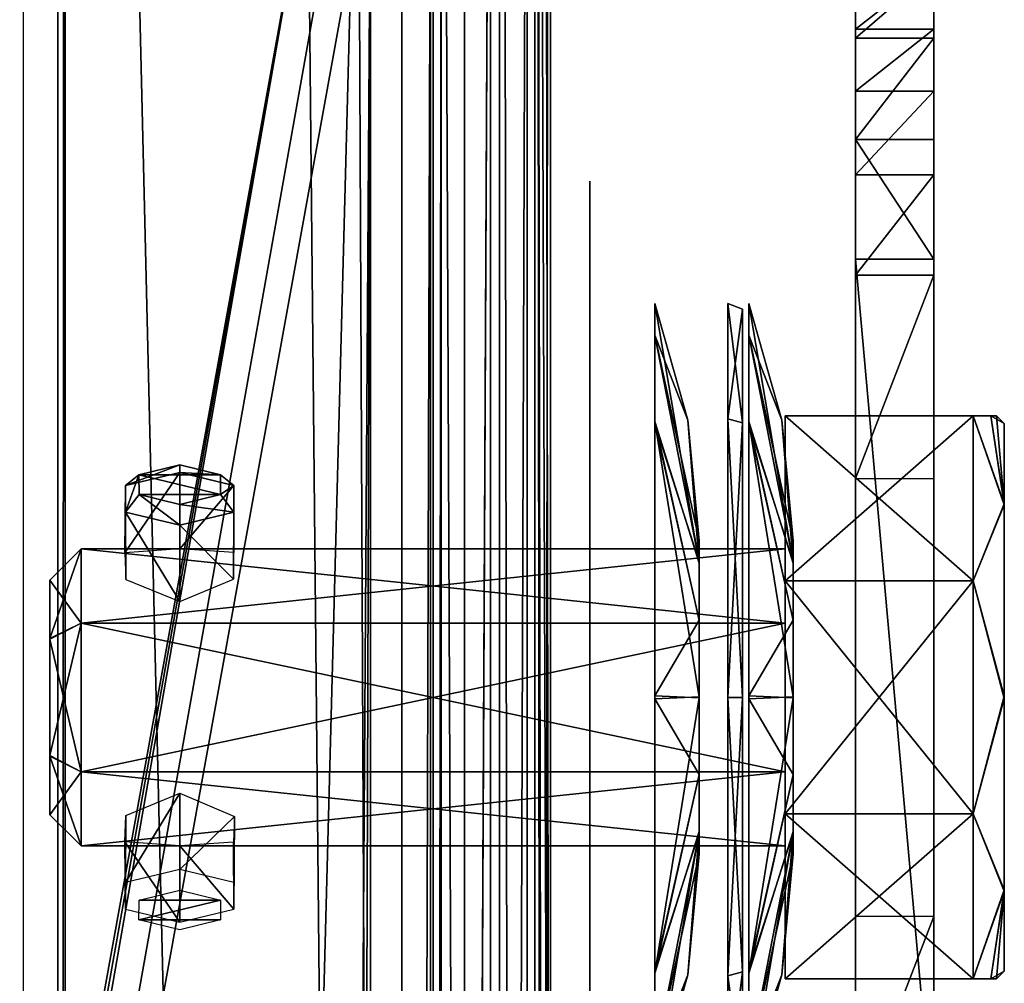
# Model space of a CAD drawing. Header units: millimetres. Extents: x -52 to 137, y -753 to 253.
# Tile 80 of 100: x 17 to 49, y 116 to 147. Entities that reach past the tile are written whole.
import ezdxf

# ---------------------------------------------------------------- set-up
doc = ezdxf.new("R2010")
doc.units = ezdxf.units.MM
doc.header["$LTSCALE"] = 65.185185
for name, color, linetype in [('1081', 7, 'CONTINUOUS'), ('1082', 7, 'CONTINUOUS'), ('1083', 7, 'CONTINUOUS'), ('1084', 7, 'CONTINUOUS'), ('1085', 7, 'CONTINUOUS'), ('1086', 7, 'CONTINUOUS'), ('1087', 7, 'CONTINUOUS'), ('1089', 7, 'CONTINUOUS'), ('1101', 7, 'CONTINUOUS'), ('1102', 7, 'CONTINUOUS'), ('1103', 7, 'CONTINUOUS'), ('1104', 7, 'CONTINUOUS'), ('1105', 7, 'CONTINUOUS'), ('1107', 7, 'CONTINUOUS'), ('1111', 7, 'CONTINUOUS'), ('1112', 7, 'CONTINUOUS'), ('1113', 7, 'CONTINUOUS'), ('1114', 7, 'CONTINUOUS'), ('1115', 7, 'CONTINUOUS'), ('1116', 7, 'CONTINUOUS'), ('1254', 7, 'CONTINUOUS'), ('1257', 7, 'CONTINUOUS'), ('1402', 7, 'CONTINUOUS'), ('1403', 7, 'CONTINUOUS'), ('1404', 7, 'CONTINUOUS'), ('1405', 7, 'CONTINUOUS'), ('1406', 7, 'CONTINUOUS'), ('1407', 7, 'CONTINUOUS'), ('1408', 7, 'CONTINUOUS'), ('1409', 7, 'CONTINUOUS'), ('1411', 7, 'CONTINUOUS'), ('1412', 7, 'CONTINUOUS'), ('1415', 7, 'CONTINUOUS'), ('1416', 7, 'CONTINUOUS'), ('1417', 7, 'CONTINUOUS'), ('1418', 7, 'CONTINUOUS'), ('1419', 7, 'CONTINUOUS'), ('1420', 7, 'CONTINUOUS'), ('1421', 7, 'CONTINUOUS'), ('1422', 7, 'CONTINUOUS'), ('1423', 7, 'CONTINUOUS'), ('1424', 7, 'CONTINUOUS'), ('1425', 7, 'CONTINUOUS'), ('1426', 7, 'CONTINUOUS'), ('1427', 7, 'CONTINUOUS'), ('328', 7, 'CONTINUOUS'), ('336', 7, 'CONTINUOUS'), ('337', 7, 'CONTINUOUS'), ('344', 7, 'CONTINUOUS'), ('348', 7, 'CONTINUOUS'), ('486', 7, 'CONTINUOUS'), ('498', 7, 'CONTINUOUS'), ('499', 7, 'CONTINUOUS'), ('500', 7, 'CONTINUOUS'), ('501', 7, 'CONTINUOUS'), ('502', 7, 'CONTINUOUS'), ('503', 7, 'CONTINUOUS'), ('504', 7, 'CONTINUOUS'), ('505', 7, 'CONTINUOUS'), ('506', 7, 'CONTINUOUS'), ('507', 7, 'CONTINUOUS'), ('508', 7, 'CONTINUOUS')]:
    doc.layers.add(name, color=color, linetype=linetype)

msp = doc.modelspace()

# ---------------------------------------------------------------- linework, layer by layer
at = {"layer": '1081', "color": 7, "linetype": 'Continuous'}
for points in [[(17.399, 247.5, 41.044), (17.399, -247.5, 41.044), (30.5, 247.5, 41.044), (17.399, 247.5, 41.044)], [(30.5, 247.5, 41.044), (17.399, -247.5, 41.044), (30.5, -247.5, 41.044), (30.5, 247.5, 41.044)]]:
    msp.add_3dface(points, dxfattribs=at)
at = {"layer": '1082', "color": 7, "linetype": 'Continuous'}
for points in [[(30.5, 247.5, 41.044), (30.5, -247.5, 41.044), (32.621, -247.5, 40.166), (30.5, 247.5, 41.044)], [(32.621, 247.5, 40.166), (30.5, 247.5, 41.044), (32.621, -247.5, 40.166), (32.621, 247.5, 40.166)], [(33.5, 247.5, 38.044), (32.621, 247.5, 40.166), (33.5, -247.5, 38.044), (33.5, 247.5, 38.044)], [(33.5, -247.5, 38.044), (32.621, 247.5, 40.166), (32.621, -247.5, 40.166), (33.5, -247.5, 38.044)]]:
    msp.add_3dface(points, dxfattribs=at)
at = {"layer": '1083', "color": 7, "linetype": 'Continuous'}
for points in [[(33.5, 247.5, 38.044), (33.5, -247.5, 38.044), (33.5, 247.5, 36.544), (33.5, 247.5, 38.044)], [(33.5, 247.5, 36.544), (33.5, -247.5, 38.044), (33.5, -247.5, 36.544), (33.5, 247.5, 36.544)]]:
    msp.add_3dface(points, dxfattribs=at)
at = {"layer": '1084', "color": 7, "linetype": 'Continuous'}
for points in [[(33.5, -247.5, 30.544), (33.5, 247.5, 30.544), (33.5, -247.5, 33.544), (33.5, -247.5, 30.544)], [(33.5, -247.5, 33.544), (33.5, 247.5, 30.544), (33.5, 247.5, 33.544), (33.5, -247.5, 33.544)]]:
    msp.add_3dface(points, dxfattribs=at)
at = {"layer": '1085', "color": 7, "linetype": 'Continuous'}
for points in [[(33.5, -247.5, 24.544), (33.5, 247.5, 24.544), (33.5, -247.5, 27.544), (33.5, -247.5, 24.544)], [(33.5, -247.5, 27.544), (33.5, 247.5, 24.544), (33.5, 247.5, 27.544), (33.5, -247.5, 27.544)]]:
    msp.add_3dface(points, dxfattribs=at)
at = {"layer": '1086', "color": 7, "linetype": 'Continuous'}
for points in [[(33.5, -247.5, 18.544), (33.5, 247.5, 18.544), (33.5, -247.5, 21.544), (33.5, -247.5, 18.544)], [(33.5, -247.5, 21.544), (33.5, 247.5, 18.544), (33.5, 247.5, 21.544), (33.5, -247.5, 21.544)]]:
    msp.add_3dface(points, dxfattribs=at)
at = {"layer": '1087', "color": 7, "linetype": 'Continuous'}
for points in [[(33.5, 247.5, 9.544), (33.5, -247.5, 9.544), (33.5, 247.5, 5.784), (33.5, 247.5, 9.544)], [(33.5, 247.5, 5.784), (33.5, -247.5, 9.544), (33.5, -247.5, 5.784), (33.5, 247.5, 5.784)]]:
    msp.add_3dface(points, dxfattribs=at)
at = {"layer": '1089', "color": 7, "linetype": 'Continuous'}
for points in [[(33.5, 214.59, 15.544), (33.5, 75.41, 15.544), (33.5, 214.262, 14.743), (33.5, 214.59, 15.544)], [(33.5, 214.43, 12.544), (33.5, 214.221, 13.2), (33.5, 75.85, 13.884), (33.5, 214.43, 12.544)], [(33.5, 75.57, 12.544), (33.5, 214.43, 12.544), (33.5, 75.779, 13.2), (33.5, 75.57, 12.544)], [(33.5, 75.779, 13.2), (33.5, 214.43, 12.544), (33.5, 75.85, 13.884), (33.5, 75.779, 13.2)], [(33.5, 75.41, 15.544), (33.5, 214.15, 13.884), (33.5, 214.262, 14.743), (33.5, 75.41, 15.544)], [(33.5, 214.221, 13.2), (33.5, 214.15, 13.884), (33.5, 75.85, 13.884), (33.5, 214.221, 13.2)], [(33.5, 75.85, 13.884), (33.5, 214.15, 13.884), (33.5, 75.738, 14.743), (33.5, 75.85, 13.884)], [(33.5, 75.738, 14.743), (33.5, 214.15, 13.884), (33.5, 75.41, 15.544), (33.5, 75.738, 14.743)]]:
    msp.add_3dface(points, dxfattribs=at)
at = {"layer": '1101', "color": 7, "linetype": 'Continuous'}
for points in [[(33.75, -247.5, 36.544), (34.25, -247.5, 36.044), (34.25, 247.5, 36.044), (33.75, -247.5, 36.544)], [(33.75, 247.5, 36.544), (33.75, -247.5, 36.544), (34.25, 247.5, 36.044), (33.75, 247.5, 36.544)]]:
    msp.add_3dface(points, dxfattribs=at)
at = {"layer": '1102', "color": 7, "linetype": 'Continuous'}
for points in [[(34.25, 247.5, 36.044), (34.25, -247.5, 36.044), (34.25, 247.5, 34.044), (34.25, 247.5, 36.044)], [(34.25, 247.5, 34.044), (34.25, -247.5, 36.044), (34.25, -247.5, 34.044), (34.25, 247.5, 34.044)]]:
    msp.add_3dface(points, dxfattribs=at)
at = {"layer": '1103', "color": 7, "linetype": 'Continuous'}
for points in [[(34.25, -247.5, 28.044), (34.25, 247.5, 28.044), (34.25, -247.5, 30.044), (34.25, -247.5, 28.044)], [(34.25, -247.5, 30.044), (34.25, 247.5, 28.044), (34.25, 247.5, 30.044), (34.25, -247.5, 30.044)]]:
    msp.add_3dface(points, dxfattribs=at)
at = {"layer": '1104', "color": 7, "linetype": 'Continuous'}
for points in [[(34.25, -247.5, 22.044), (34.25, 247.5, 22.044), (34.25, -247.5, 24.044), (34.25, -247.5, 22.044)], [(34.25, -247.5, 24.044), (34.25, 247.5, 22.044), (34.25, 247.5, 24.044), (34.25, -247.5, 24.044)]]:
    msp.add_3dface(points, dxfattribs=at)
at = {"layer": '1105', "color": 7, "linetype": 'Continuous'}
for points in [[(34.25, -247.5, 18.044), (34.25, 217.5, 17.234), (34.25, 247.5, 18.044), (34.25, -247.5, 18.044)], [(34.25, -247.5, 18.044), (34.25, 72.5, 17.234), (34.25, 217.5, 17.234), (34.25, -247.5, 18.044)], [(34.25, 216.088, 16.922), (34.25, 217.5, 17.234), (34.25, 72.5, 17.234), (34.25, 216.088, 16.922)], [(34.25, 214.939, 16.044), (34.25, 216.088, 16.922), (34.25, 72.5, 17.234), (34.25, 214.939, 16.044)], [(34.25, 75.061, 16.044), (34.25, 214.939, 16.044), (34.25, 73.912, 16.922), (34.25, 75.061, 16.044)], [(34.25, 73.912, 16.922), (34.25, 214.939, 16.044), (34.25, 72.5, 17.234), (34.25, 73.912, 16.922)]]:
    msp.add_3dface(points, dxfattribs=at)
at = {"layer": '1107', "color": 7, "linetype": 'Continuous'}
for points in [[(34.25, 214.939, 16.044), (34.25, 75.061, 16.044), (34.008, 214.754, 15.803), (34.25, 214.939, 16.044)], [(34.008, 214.754, 15.803), (34.25, 75.061, 16.044), (33.75, 214.59, 15.544), (34.008, 214.754, 15.803)], [(33.75, 214.59, 15.544), (34.25, 75.061, 16.044), (34.007, 75.247, 15.802), (33.75, 214.59, 15.544)], [(33.75, 75.41, 15.544), (33.75, 214.59, 15.544), (34.007, 75.247, 15.802), (33.75, 75.41, 15.544)]]:
    msp.add_3dface(points, dxfattribs=at)
at = {"layer": '1111', "color": 7, "linetype": 'Continuous'}
for points in [[(34.25, 247.5, 10.044), (34.25, 217.5, 10.534), (34.25, 75.299, 12.044), (34.25, 247.5, 10.044)], [(34.25, -247.5, 10.044), (34.25, 247.5, 10.044), (34.25, -217.5, 10.534), (34.25, -247.5, 10.044)], [(34.25, -217.5, 10.534), (34.25, 247.5, 10.044), (34.25, -72.5, 10.534), (34.25, -217.5, 10.534)], [(34.25, -72.5, 10.534), (34.25, 247.5, 10.044), (34.25, 72.5, 10.534), (34.25, -72.5, 10.534)], [(34.25, 72.5, 10.534), (34.25, 247.5, 10.044), (34.25, 74.09, 10.937), (34.25, 72.5, 10.534)], [(34.25, 74.09, 10.937), (34.25, 247.5, 10.044), (34.25, 75.299, 12.044), (34.25, 74.09, 10.937)], [(34.25, 217.5, 10.534), (34.25, 215.91, 10.937), (34.25, 75.299, 12.044), (34.25, 217.5, 10.534)], [(34.25, 215.91, 10.937), (34.25, 214.701, 12.044), (34.25, 75.299, 12.044), (34.25, 215.91, 10.937)]]:
    msp.add_3dface(points, dxfattribs=at)
at = {"layer": '1112', "color": 7, "linetype": 'Continuous'}
for points in [[(34.25, 247.5, 10.044), (34.25, -247.5, 10.044), (33.75, 247.5, 9.544), (34.25, 247.5, 10.044)], [(33.75, 247.5, 9.544), (34.25, -247.5, 10.044), (33.75, -247.5, 9.544), (33.75, 247.5, 9.544)]]:
    msp.add_3dface(points, dxfattribs=at)
at = {"layer": '1113', "color": 7, "linetype": 'Continuous'}
for points in [[(31.5, -247.5, 36.544), (31.5, 247.5, 36.544), (31.5, -247.5, 5.784), (31.5, -247.5, 36.544)], [(31.5, -247.5, 5.784), (31.5, 247.5, 36.544), (31.5, 247.5, 5.784), (31.5, -247.5, 5.784)]]:
    msp.add_3dface(points, dxfattribs=at)
at = {"layer": '1114', "color": 7, "linetype": 'Continuous'}
for points in [[(30.5, 247.5, 37.544), (30.5, -247.5, 37.544), (18.734, 247.5, 37.544), (30.5, 247.5, 37.544)], [(18.734, 247.5, 37.544), (30.5, -247.5, 37.544), (18.734, -247.5, 37.544), (18.734, 247.5, 37.544)]]:
    msp.add_3dface(points, dxfattribs=at)
at = {"layer": '1115', "color": 7, "linetype": 'Continuous'}
for points in [[(18.508, -247.5, 37.491), (18.508, 247.5, 37.491), (18.734, 247.5, 37.544), (18.508, -247.5, 37.491)], [(18.734, -247.5, 37.544), (18.508, -247.5, 37.491), (18.734, 247.5, 37.544), (18.734, -247.5, 37.544)]]:
    msp.add_3dface(points, dxfattribs=at)
at = {"layer": '1116', "color": 7, "linetype": 'Continuous'}
for points in [[(18.508, 247.5, 37.491), (18.508, -247.5, 37.491), (14.305, 247.5, 35.363), (18.508, 247.5, 37.491)], [(14.305, 247.5, 35.363), (18.508, -247.5, 37.491), (14.305, -247.5, 35.363), (14.305, 247.5, 35.363)]]:
    msp.add_3dface(points, dxfattribs=at)
at = {"layer": '1254', "color": 7, "linetype": 'Continuous'}
for points in [[(31.5, -198.375, -65.81), (31.5, -200.874, -65.138), (31.5, 247, 5.284), (31.5, -198.375, -65.81)], [(31.5, 247, 5.284), (31.5, -200.874, -65.138), (31.5, -238.161, -65.138), (31.5, 247, 5.284)], [(31.5, -196.544, -67.638), (31.5, -198.375, -65.81), (31.5, 247, 5.284), (31.5, -196.544, -67.638)], [(31.5, -173.611, -107.36), (31.5, -196.544, -67.638), (31.5, 247, 5.284), (31.5, -173.611, -107.36)], [(31.5, 196.544, -67.638), (31.5, -173.611, -107.36), (31.5, 247, 5.284), (31.5, 196.544, -67.638)], [(31.5, -247, 5.284), (31.5, 247, 5.284), (31.5, -247, -30.454), (31.5, -247, 5.284)], [(31.5, -247, -30.454), (31.5, 247, 5.284), (31.5, -246.809, -31.411), (31.5, -247, -30.454)], [(31.5, -246.809, -31.411), (31.5, 247, 5.284), (31.5, -246.268, -32.222), (31.5, -246.809, -31.411)], [(31.5, -246.268, -32.222), (31.5, 247, 5.284), (31.5, -242.126, -36.364), (31.5, -246.268, -32.222)], [(31.5, -242.126, -36.364), (31.5, 247, 5.284), (31.5, -241.042, -37.987), (31.5, -242.126, -36.364)], [(31.5, -241.042, -37.987), (31.5, 247, 5.284), (31.5, -240.661, -39.9), (31.5, -241.042, -37.987)], [(31.5, -240.661, -39.9), (31.5, 247, 5.284), (31.5, -240.661, -62.638), (31.5, -240.661, -39.9)], [(31.5, -240.661, -62.638), (31.5, 247, 5.284), (31.5, -239.929, -64.406), (31.5, -240.661, -62.638)], [(31.5, -239.929, -64.406), (31.5, 247, 5.284), (31.5, -238.161, -65.138), (31.5, -239.929, -64.406)], [(31.5, 173.611, -107.36), (31.5, -173.611, -107.36), (31.5, 196.544, -67.638), (31.5, 173.611, -107.36)]]:
    msp.add_3dface(points, dxfattribs=at)
at = {"layer": '1257', "color": 7, "linetype": 'Continuous'}
for points in [[(33.5, 247, 5.284), (33.5, -247, 5.284), (33.5, 247, -30.454), (33.5, 247, 5.284)], [(33.5, 247, -30.454), (33.5, -247, 5.284), (33.5, 246.809, -31.411), (33.5, 247, -30.454)], [(33.5, 246.809, -31.411), (33.5, -247, 5.284), (33.5, 246.268, -32.222), (33.5, 246.809, -31.411)], [(33.5, 246.268, -32.222), (33.5, -247, 5.284), (33.5, 242.126, -36.364), (33.5, 246.268, -32.222)], [(33.5, 242.126, -36.364), (33.5, -247, 5.284), (33.5, 241.042, -37.987), (33.5, 242.126, -36.364)], [(33.5, 241.042, -37.987), (33.5, -247, 5.284), (33.5, 240.661, -39.9), (33.5, 241.042, -37.987)], [(33.5, 240.661, -39.9), (33.5, -247, 5.284), (33.5, 240.661, -62.638), (33.5, 240.661, -39.9)], [(33.5, 240.661, -62.638), (33.5, -247, 5.284), (33.5, 239.929, -64.406), (33.5, 240.661, -62.638)], [(33.5, 239.929, -64.406), (33.5, -247, 5.284), (33.5, 238.161, -65.138), (33.5, 239.929, -64.406)], [(33.5, 238.161, -65.138), (33.5, -247, 5.284), (33.5, 200.874, -65.138), (33.5, 238.161, -65.138)], [(33.5, 200.874, -65.138), (33.5, -247, 5.284), (33.5, 198.375, -65.81), (33.5, 200.874, -65.138)], [(33.5, 198.375, -65.81), (33.5, -247, 5.284), (33.5, 196.544, -67.638), (33.5, 198.375, -65.81)], [(33.5, 196.544, -67.638), (33.5, -247, 5.284), (33.5, 158, -100.75), (33.5, 196.544, -67.638)], [(33.5, 158, -100.75), (33.5, -247, 5.284), (33.5, 155.236, -102.202), (33.5, 158, -100.75)], [(33.5, 157.147, -107.36), (33.5, 154.842, -105.254), (33.5, 3.158, -105.254), (33.5, 157.147, -107.36)], [(33.5, 0.853, -107.36), (33.5, 157.147, -107.36), (33.5, 3.158, -105.254), (33.5, 0.853, -107.36)], [(33.5, 155.236, -102.202), (33.5, -247, 5.284), (33.5, 154.842, -105.254), (33.5, 155.236, -102.202)], [(33.5, 154.842, -105.254), (33.5, -247, 5.284), (33.5, 0, -100.75), (33.5, 154.842, -105.254)], [(33.5, 3.158, -105.254), (33.5, 154.842, -105.254), (33.5, 2.764, -102.202), (33.5, 3.158, -105.254)], [(33.5, 2.764, -102.202), (33.5, 154.842, -105.254), (33.5, 0, -100.75), (33.5, 2.764, -102.202)]]:
    msp.add_3dface(points, dxfattribs=at)
at = {"layer": '1402', "color": 7, "linetype": 'Continuous'}
for points in [[(41.75, 134, -11.748), (41.75, 134, -4.248), (47.75, 134, -11.748), (41.75, 134, -11.748)], [(47.75, 134, -11.748), (41.75, 134, -4.248), (48.32, 134, -9.808), (47.75, 134, -11.748)], [(48.32, 134, -9.808), (41.75, 134, -4.248), (48.5, 134, -7.998), (48.32, 134, -9.808)], [(48.5, 134, -7.998), (41.75, 134, -4.248), (48.315, 134, -6.165), (48.5, 134, -7.998)], [(48.315, 134, -6.165), (41.75, 134, -4.248), (47.75, 134, -4.248), (48.315, 134, -6.165)]]:
    msp.add_3dface(points, dxfattribs=at)
at = {"layer": '1403', "color": 7, "linetype": 'Continuous'}
for points in [[(41.75, 134, -11.748), (47.75, 134, -11.748), (47.75, 128.725, -17.008), (41.75, 134, -11.748)], [(41.75, 128.725, -17.008), (41.75, 134, -11.748), (47.75, 128.725, -17.008), (41.75, 128.725, -17.008)], [(41.75, 121.275, -17.008), (41.75, 128.725, -17.008), (47.75, 121.275, -17.008), (41.75, 121.275, -17.008)], [(47.75, 121.275, -17.008), (41.75, 128.725, -17.008), (47.75, 128.725, -17.008), (47.75, 121.275, -17.008)], [(41.75, 116, -11.748), (41.75, 121.275, -17.008), (47.75, 116, -11.748), (41.75, 116, -11.748)], [(47.75, 116, -11.748), (41.75, 121.275, -17.008), (47.75, 121.275, -17.008), (47.75, 116, -11.748)]]:
    msp.add_3dface(points, dxfattribs=at)
at = {"layer": '1404', "color": 7, "linetype": 'Continuous'}
for points in [[(41.75, 116, -11.748), (47.75, 116, -11.748), (48.315, 116, -9.831), (41.75, 116, -11.748)], [(41.75, 116, -4.248), (41.75, 116, -11.748), (47.75, 116, -4.248), (41.75, 116, -4.248)], [(47.75, 116, -4.248), (41.75, 116, -11.748), (48.32, 116, -6.188), (47.75, 116, -4.248)], [(48.32, 116, -6.188), (41.75, 116, -11.748), (48.5, 116, -7.998), (48.32, 116, -6.188)], [(48.5, 116, -7.998), (41.75, 116, -11.748), (48.315, 116, -9.831), (48.5, 116, -7.998)]]:
    msp.add_3dface(points, dxfattribs=at)
at = {"layer": '1405', "color": 7, "linetype": 'Continuous'}
for points in [[(47.75, 134, -4.248), (41.75, 134, -4.248), (41.75, 128.725, 1.013), (47.75, 134, -4.248)], [(47.75, 128.725, 1.013), (47.75, 134, -4.248), (41.75, 128.725, 1.013), (47.75, 128.725, 1.013)], [(47.75, 121.275, 1.013), (47.75, 128.725, 1.013), (41.75, 121.275, 1.013), (47.75, 121.275, 1.013)], [(41.75, 121.275, 1.013), (47.75, 128.725, 1.013), (41.75, 128.725, 1.013), (41.75, 121.275, 1.013)], [(41.75, 116, -4.248), (47.75, 116, -4.248), (47.75, 121.275, 1.013), (41.75, 116, -4.248)], [(41.75, 116, -4.248), (47.75, 121.275, 1.013), (41.75, 121.275, 1.013), (41.75, 116, -4.248)]]:
    msp.add_3dface(points, dxfattribs=at)
at = {"layer": '1406', "color": 7, "linetype": 'Continuous'}
for points in [[(48.315, 134, -6.165), (47.75, 134, -4.248), (48.75, 131.151, -1.775), (48.315, 134, -6.165)], [(47.75, 134, -4.248), (47.75, 128.725, 1.013), (48.75, 131.151, -1.775), (47.75, 134, -4.248)], [(48.5, 134, -7.998), (48.315, 134, -6.165), (48.75, 133.75, -7.998), (48.5, 134, -7.998)], [(48.75, 133.75, -7.998), (48.315, 134, -6.165), (48.75, 131.151, -1.775), (48.75, 133.75, -7.998)], [(48.75, 131.151, -1.775), (47.75, 128.725, 1.013), (48.75, 124.964, 0.749), (48.75, 131.151, -1.775)], [(47.75, 128.725, 1.013), (47.75, 121.275, 1.013), (48.75, 124.964, 0.749), (47.75, 128.725, 1.013)], [(48.75, 124.964, 0.749), (47.75, 121.275, 1.013), (48.75, 118.811, -1.813), (48.75, 124.964, 0.749)], [(47.75, 121.275, 1.013), (47.75, 116, -4.248), (48.75, 118.811, -1.813), (47.75, 121.275, 1.013)], [(47.75, 116, -4.248), (48.32, 116, -6.188), (48.75, 118.811, -1.813), (47.75, 116, -4.248)], [(48.32, 116, -6.188), (48.5, 116, -7.998), (48.75, 118.811, -1.813), (48.32, 116, -6.188)], [(48.75, 118.811, -1.813), (48.5, 116, -7.998), (48.75, 116.25, -7.998), (48.75, 118.811, -1.813)]]:
    msp.add_3dface(points, dxfattribs=at)
at = {"layer": '1407', "color": 7, "linetype": 'Continuous'}
for points in [[(47.75, 134, -11.748), (48.32, 134, -9.808), (48.75, 131.189, -14.182), (47.75, 134, -11.748)], [(47.75, 128.725, -17.008), (47.75, 134, -11.748), (48.75, 131.189, -14.182), (47.75, 128.725, -17.008)], [(48.32, 134, -9.808), (48.5, 134, -7.998), (48.75, 131.189, -14.182), (48.32, 134, -9.808)], [(48.5, 134, -7.998), (48.75, 133.75, -7.998), (48.75, 131.189, -14.182), (48.5, 134, -7.998)], [(48.75, 125.036, -16.744), (47.75, 128.725, -17.008), (48.75, 131.189, -14.182), (48.75, 125.036, -16.744)], [(47.75, 121.275, -17.008), (47.75, 128.725, -17.008), (48.75, 125.036, -16.744), (47.75, 121.275, -17.008)], [(48.75, 118.849, -14.22), (47.75, 121.275, -17.008), (48.75, 125.036, -16.744), (48.75, 118.849, -14.22)], [(47.75, 116, -11.748), (47.75, 121.275, -17.008), (48.75, 118.849, -14.22), (47.75, 116, -11.748)], [(48.315, 116, -9.831), (47.75, 116, -11.748), (48.75, 118.849, -14.22), (48.315, 116, -9.831)], [(48.75, 116.25, -7.998), (48.315, 116, -9.831), (48.75, 118.849, -14.22), (48.75, 116.25, -7.998)], [(48.5, 116, -7.998), (48.315, 116, -9.831), (48.75, 116.25, -7.998), (48.5, 116, -7.998)]]:
    msp.add_3dface(points, dxfattribs=at)
at = {"layer": '1408', "color": 7, "linetype": 'Continuous'}
for points in [[(48.75, 133.75, -7.998), (48.75, 131.151, -1.775), (48.75, 116.25, -7.998), (48.75, 133.75, -7.998)], [(48.75, 133.75, -7.998), (48.75, 116.25, -7.998), (48.75, 118.849, -14.22), (48.75, 133.75, -7.998)], [(48.75, 133.75, -7.998), (48.75, 118.849, -14.22), (48.75, 131.189, -14.182), (48.75, 133.75, -7.998)], [(48.75, 118.849, -14.22), (48.75, 125.036, -16.744), (48.75, 131.189, -14.182), (48.75, 118.849, -14.22)], [(48.75, 131.151, -1.775), (48.75, 124.964, 0.749), (48.75, 118.811, -1.813), (48.75, 131.151, -1.775)], [(48.75, 131.151, -1.775), (48.75, 118.811, -1.813), (48.75, 116.25, -7.998), (48.75, 131.151, -1.775)]]:
    msp.add_3dface(points, dxfattribs=at)
at = {"layer": '1409', "color": 7, "linetype": 'Continuous'}
for points in [[(46.5, 148.314, -14.36), (46.5, 146.353, -11.22), (46.5, 148.236, -21.829), (46.5, 148.314, -14.36)], [(46.5, 148.236, -21.829), (46.5, 146.353, -11.22), (46.5, 146.069, -25.068), (46.5, 148.236, -21.829)], [(46.5, 146.353, -11.22), (46.5, 144.376, -9.076), (46.5, 146.069, -25.068), (46.5, 146.353, -11.22)], [(46.5, 146.069, -25.068), (46.5, 144.376, -9.076), (46.5, 142.831, -27.234), (46.5, 146.069, -25.068)], [(46.5, 144.376, -9.076), (46.5, 141.705, -7.172), (46.5, 142.831, -27.234), (46.5, 144.376, -9.076)], [(46.5, 142.831, -27.234), (46.5, 141.705, -7.172), (46.5, 139, -27.998), (46.5, 142.831, -27.234)], [(46.5, 141.705, -7.172), (46.5, 138.494, -6.498), (46.5, 139, -27.998), (46.5, 141.705, -7.172)], [(46.5, 129.15, -19.256), (46.5, 120.85, -19.256), (46.5, 139, -27.998), (46.5, 129.15, -19.256)], [(46.5, 139, -27.998), (46.5, 120.85, -19.256), (46.5, 111, -27.998), (46.5, 139, -27.998)], [(46.5, 135.5, -13.807), (46.5, 129.15, -19.256), (46.5, 139, -27.998), (46.5, 135.5, -13.807)], [(46.5, 135.5, -9.498), (46.5, 135.5, -13.807), (46.5, 139, -27.998), (46.5, 135.5, -9.498)], [(46.5, 138.494, -6.498), (46.5, 135.5, -9.498), (46.5, 139, -27.998), (46.5, 138.494, -6.498)], [(46.5, 132, -6.498), (46.5, 135.5, -9.498), (46.5, 138.494, -6.498), (46.5, 132, -6.498)], [(46.5, 132, -9.498), (46.5, 135.5, -9.498), (46.5, 132, -6.498), (46.5, 132, -9.498)], [(46.5, 120.85, -19.256), (46.5, 114.5, -13.807), (46.5, 111, -27.998), (46.5, 120.85, -19.256)], [(46.5, 118, -6.498), (46.5, 111.506, -6.498), (46.5, 118, -9.498), (46.5, 118, -6.498)], [(46.5, 118, -9.498), (46.5, 111.506, -6.498), (46.5, 114.5, -9.498), (46.5, 118, -9.498)]]:
    msp.add_3dface(points, dxfattribs=at)
at = {"layer": '1411', "color": 7, "linetype": 'Continuous'}
for points in [[(46.5, 111.506, -6.498), (46.5, 118, -6.498), (44, 111.506, -6.498), (46.5, 111.506, -6.498)], [(44, 111.506, -6.498), (46.5, 118, -6.498), (44, 118, -6.498), (44, 111.506, -6.498)]]:
    msp.add_3dface(points, dxfattribs=at)
at = {"layer": '1412', "color": 7, "linetype": 'Continuous'}
for points in [[(44, 148.314, -14.36), (44, 148.236, -21.829), (44, 146.353, -11.22), (44, 148.314, -14.36)], [(44, 148.236, -21.829), (44, 146.07, -25.067), (44, 146.353, -11.22), (44, 148.236, -21.829)], [(44, 146.353, -11.22), (44, 146.07, -25.067), (44, 144.376, -9.076), (44, 146.353, -11.22)], [(44, 146.07, -25.067), (44, 142.831, -27.234), (44, 144.376, -9.076), (44, 146.07, -25.067)], [(44, 144.376, -9.076), (44, 142.831, -27.234), (44, 141.705, -7.172), (44, 144.376, -9.076)], [(44, 142.831, -27.234), (44, 139, -27.998), (44, 141.705, -7.172), (44, 142.831, -27.234)], [(44, 141.705, -7.172), (44, 139, -27.998), (44, 138.494, -6.498), (44, 141.705, -7.172)], [(44, 139, -27.998), (44, 111, -27.998), (44, 129.15, -19.256), (44, 139, -27.998)], [(44, 138.494, -6.498), (44, 139, -27.998), (44, 135.5, -13.807), (44, 138.494, -6.498)], [(44, 135.5, -13.807), (44, 139, -27.998), (44, 129.15, -19.256), (44, 135.5, -13.807)], [(44, 132, -6.498), (44, 138.494, -6.498), (44, 132, -9.498), (44, 132, -6.498)], [(44, 132, -9.498), (44, 138.494, -6.498), (44, 135.5, -9.498), (44, 132, -9.498)], [(44, 135.5, -9.498), (44, 138.494, -6.498), (44, 135.5, -13.807), (44, 135.5, -9.498)], [(44, 129.15, -19.256), (44, 111, -27.998), (44, 120.85, -19.256), (44, 129.15, -19.256)], [(44, 120.85, -19.256), (44, 111, -27.998), (44, 114.5, -13.807), (44, 120.85, -19.256)], [(44, 111.506, -6.498), (44, 118, -6.498), (44, 114.5, -9.498), (44, 111.506, -6.498)], [(44, 114.5, -9.498), (44, 118, -6.498), (44, 118, -9.498), (44, 114.5, -9.498)]]:
    msp.add_3dface(points, dxfattribs=at)
at = {"layer": '1415', "color": 7, "linetype": 'Continuous'}
for points in [[(46.5, 139, -27.998), (46.5, 111, -27.998), (44, 139, -27.998), (46.5, 139, -27.998)], [(46.5, 111, -27.998), (44, 111, -27.998), (44, 139, -27.998), (46.5, 111, -27.998)]]:
    msp.add_3dface(points, dxfattribs=at)
at = {"layer": '1416', "color": 7, "linetype": 'Continuous'}
for points in [[(46.5, 146.353, -11.22), (46.5, 148.314, -14.36), (44, 146.353, -11.22), (46.5, 146.353, -11.22)], [(46.5, 148.314, -14.36), (44, 148.314, -14.36), (44, 146.353, -11.22), (46.5, 148.314, -14.36)], [(46.5, 148.236, -21.829), (46.5, 146.069, -25.068), (44, 146.07, -25.067), (46.5, 148.236, -21.829)], [(46.5, 148.236, -21.829), (44, 146.07, -25.067), (44, 148.236, -21.829), (46.5, 148.236, -21.829)], [(46.5, 146.069, -25.068), (44, 142.831, -27.234), (44, 146.07, -25.067), (46.5, 146.069, -25.068)], [(46.5, 146.069, -25.068), (46.5, 142.831, -27.234), (44, 142.831, -27.234), (46.5, 146.069, -25.068)], [(46.5, 142.831, -27.234), (46.5, 139, -27.998), (44, 142.831, -27.234), (46.5, 142.831, -27.234)], [(46.5, 139, -27.998), (44, 139, -27.998), (44, 142.831, -27.234), (46.5, 139, -27.998)]]:
    msp.add_3dface(points, dxfattribs=at)
at = {"layer": '1417', "color": 7, "linetype": 'Continuous'}
for points in [[(46.5, 144.376, -9.076), (46.5, 146.353, -11.22), (44, 144.376, -9.076), (46.5, 144.376, -9.076)], [(46.5, 146.353, -11.22), (44, 146.353, -11.22), (44, 144.376, -9.076), (46.5, 146.353, -11.22)]]:
    msp.add_3dface(points, dxfattribs=at)
at = {"layer": '1418', "color": 7, "linetype": 'Continuous'}
for points in [[(46.5, 141.705, -7.172), (46.5, 144.376, -9.076), (44, 141.705, -7.172), (46.5, 141.705, -7.172)], [(46.5, 144.376, -9.076), (44, 144.376, -9.076), (44, 141.705, -7.172), (46.5, 144.376, -9.076)], [(46.5, 138.494, -6.498), (46.5, 141.705, -7.172), (44, 138.494, -6.498), (46.5, 138.494, -6.498)], [(46.5, 141.705, -7.172), (44, 141.705, -7.172), (44, 138.494, -6.498), (46.5, 141.705, -7.172)]]:
    msp.add_3dface(points, dxfattribs=at)
at = {"layer": '1419', "color": 7, "linetype": 'Continuous'}
for points in [[(46.5, 132, -6.498), (46.5, 138.494, -6.498), (44, 132, -6.498), (46.5, 132, -6.498)], [(46.5, 138.494, -6.498), (44, 138.494, -6.498), (44, 132, -6.498), (46.5, 138.494, -6.498)]]:
    msp.add_3dface(points, dxfattribs=at)
at = {"layer": '1420', "color": 7, "linetype": 'Continuous'}
for points in [[(22.4, 129.75, -7.99), (20.648, 129.62, -6.907), (22.4, 132.189, -6.852), (22.4, 129.75, -7.99)], [(22.4, 132.189, -6.852), (20.648, 129.62, -6.907), (20.668, 131.767, -5.946), (22.4, 132.189, -6.852)], [(20.668, 131.767, -5.946), (20.648, 129.62, -6.907), (20.668, 130.922, -4.133), (20.668, 131.767, -5.946)], [(20.648, 129.62, -6.907), (20.678, 128.772, -5.117), (20.668, 130.922, -4.133), (20.648, 129.62, -6.907)], [(20.678, 128.772, -5.117), (22.4, 128.06, -4.364), (20.668, 130.922, -4.133), (20.678, 128.772, -5.117)], [(20.668, 130.922, -4.133), (22.4, 128.06, -4.364), (22.4, 130.499, -3.227), (20.668, 130.922, -4.133)]]:
    msp.add_3dface(points, dxfattribs=at)
at = {"layer": '1421', "color": 7, "linetype": 'Continuous'}
for points in [[(22.4, 129.75, -7.99), (22.4, 132.189, -6.852), (24.132, 131.767, -5.946), (22.4, 129.75, -7.99)], [(24.13, 129.629, -6.947), (22.4, 129.75, -7.99), (24.132, 131.767, -5.946), (24.13, 129.629, -6.947)], [(24.132, 130.922, -4.133), (24.13, 129.629, -6.947), (24.132, 131.767, -5.946), (24.132, 130.922, -4.133)], [(22.4, 130.499, -3.227), (24.123, 128.773, -5.118), (24.132, 130.922, -4.133), (22.4, 130.499, -3.227)], [(24.123, 128.773, -5.118), (24.13, 129.629, -6.947), (24.132, 130.922, -4.133), (24.123, 128.773, -5.118)], [(22.4, 130.499, -3.227), (22.4, 128.06, -4.364), (24.123, 128.773, -5.118), (22.4, 130.499, -3.227)]]:
    msp.add_3dface(points, dxfattribs=at)
at = {"layer": '1422', "color": 7, "linetype": 'Continuous'}
for points in [[(22.4, 132.189, -6.852), (22.4, 132.431, -6.188), (23.698, 132.115, -5.51), (22.4, 132.189, -6.852)], [(24.132, 131.767, -5.946), (22.4, 132.189, -6.852), (23.698, 132.115, -5.51), (24.132, 131.767, -5.946)], [(23.703, 131.484, -4.156), (24.132, 131.767, -5.946), (23.698, 132.115, -5.51), (23.703, 131.484, -4.156)], [(24.132, 130.922, -4.133), (24.132, 131.767, -5.946), (23.703, 131.484, -4.156), (24.132, 130.922, -4.133)], [(22.4, 131.163, -3.469), (24.132, 130.922, -4.133), (23.703, 131.484, -4.156), (22.4, 131.163, -3.469)], [(22.4, 130.499, -3.227), (24.132, 130.922, -4.133), (22.4, 131.163, -3.469), (22.4, 130.499, -3.227)]]:
    msp.add_3dface(points, dxfattribs=at)
at = {"layer": '1423', "color": 7, "linetype": 'Continuous'}
for points in [[(23.698, 132.115, -5.51), (22.4, 132.431, -6.188), (21.097, 132.111, -5.501), (23.698, 132.115, -5.51)], [(23.703, 131.484, -4.156), (23.698, 132.115, -5.51), (21.097, 132.111, -5.501), (23.703, 131.484, -4.156)], [(21.102, 131.479, -4.146), (23.703, 131.484, -4.156), (21.097, 132.111, -5.501), (21.102, 131.479, -4.146)], [(22.4, 131.163, -3.469), (23.703, 131.484, -4.156), (21.102, 131.479, -4.146), (22.4, 131.163, -3.469)]]:
    msp.add_3dface(points, dxfattribs=at)
at = {"layer": '1424', "color": 7, "linetype": 'Continuous'}
for points in [[(22.4, 132.189, -6.852), (20.668, 131.767, -5.946), (22.4, 132.431, -6.188), (22.4, 132.189, -6.852)], [(22.4, 132.431, -6.188), (20.668, 131.767, -5.946), (21.097, 132.111, -5.501), (22.4, 132.431, -6.188)], [(20.668, 131.767, -5.946), (20.668, 130.922, -4.133), (21.097, 132.111, -5.501), (20.668, 131.767, -5.946)], [(20.668, 130.922, -4.133), (21.102, 131.479, -4.146), (21.097, 132.111, -5.501), (20.668, 130.922, -4.133)], [(20.668, 130.922, -4.133), (22.4, 130.499, -3.227), (21.102, 131.479, -4.146), (20.668, 130.922, -4.133)], [(22.4, 130.499, -3.227), (22.4, 131.163, -3.469), (21.102, 131.479, -4.146), (22.4, 130.499, -3.227)]]:
    msp.add_3dface(points, dxfattribs=at)
at = {"layer": '1425', "color": 7, "linetype": 'Continuous'}
for points in [[(20.678, 121.228, -10.879), (22.4, 121.94, -11.631), (20.668, 119.078, -11.862), (20.678, 121.228, -10.879)], [(20.668, 119.078, -11.862), (22.4, 121.94, -11.631), (22.4, 119.501, -12.769), (20.668, 119.078, -11.862)], [(20.648, 120.38, -9.088), (20.678, 121.228, -10.879), (20.668, 119.078, -11.862), (20.648, 120.38, -9.088)], [(22.4, 120.25, -8.006), (20.648, 120.38, -9.088), (22.4, 117.811, -9.143), (22.4, 120.25, -8.006)], [(22.4, 117.811, -9.143), (20.648, 120.38, -9.088), (20.668, 118.233, -10.05), (22.4, 117.811, -9.143)], [(20.668, 118.233, -10.05), (20.648, 120.38, -9.088), (20.668, 119.078, -11.862), (20.668, 118.233, -10.05)]]:
    msp.add_3dface(points, dxfattribs=at)
at = {"layer": '1426', "color": 7, "linetype": 'Continuous'}
for points in [[(22.4, 119.501, -12.769), (22.4, 121.94, -11.631), (24.151, 121.196, -10.838), (22.4, 119.501, -12.769)], [(22.4, 119.501, -12.769), (24.151, 121.196, -10.838), (24.132, 119.078, -11.862), (22.4, 119.501, -12.769)], [(24.151, 121.196, -10.838), (24.12, 120.368, -9.032), (24.132, 118.233, -10.05), (24.151, 121.196, -10.838)], [(24.132, 119.078, -11.862), (24.151, 121.196, -10.838), (24.132, 118.233, -10.05), (24.132, 119.078, -11.862)], [(24.12, 120.368, -9.032), (22.4, 120.25, -8.006), (24.132, 118.233, -10.05), (24.12, 120.368, -9.032)], [(22.4, 120.25, -8.006), (22.4, 117.811, -9.143), (24.132, 118.233, -10.05), (22.4, 120.25, -8.006)]]:
    msp.add_3dface(points, dxfattribs=at)
at = {"layer": '1427', "color": 7, "linetype": 'Continuous'}
for points in [[(21.102, 118.521, -11.849), (22.4, 118.837, -12.527), (23.703, 118.516, -11.84), (21.102, 118.521, -11.849)], [(21.097, 117.889, -10.495), (21.102, 118.521, -11.849), (23.703, 118.516, -11.84), (21.097, 117.889, -10.495)], [(23.698, 117.885, -10.486), (21.097, 117.889, -10.495), (23.703, 118.516, -11.84), (23.698, 117.885, -10.486)], [(22.4, 117.569, -9.808), (21.097, 117.889, -10.495), (23.698, 117.885, -10.486), (22.4, 117.569, -9.808)]]:
    msp.add_3dface(points, dxfattribs=at)
at = {"layer": '328', "color": 7, "linetype": 'Continuous'}
for points in [[(28.5, -152.075, -114.36), (28.5, -152.075, -100.36), (28.5, 152.08, -100.36), (28.5, -152.075, -114.36)], [(28.5, 152.08, -114.36), (28.5, -152.075, -114.36), (28.5, 152.08, -100.36), (28.5, 152.08, -114.36)]]:
    msp.add_3dface(points, dxfattribs=at)
at = {"layer": '336', "color": 7, "linetype": 'Continuous'}
for points in [[(-28.123, 151.903, -119.36), (26.5, -151.575, -119.36), (-29.5, 152.82, -119.36), (-28.123, 151.903, -119.36)], [(-29.5, 152.82, -119.36), (26.5, -151.575, -119.36), (-26.5, -151.575, -119.36), (-29.5, 152.82, -119.36)], [(29.5, 152.82, -119.36), (29.5, -152.815, -119.36), (28.123, 151.903, -119.36), (29.5, 152.82, -119.36)], [(-26.5, 151.58, -119.36), (26.5, -151.575, -119.36), (-28.123, 151.903, -119.36), (-26.5, 151.58, -119.36)], [(28.123, 151.903, -119.36), (29.5, -152.815, -119.36), (26.5, 151.58, -119.36), (28.123, 151.903, -119.36)], [(29.5, -152.815, -119.36), (28.123, -151.898, -119.36), (-26.5, 151.58, -119.36), (29.5, -152.815, -119.36)], [(26.5, 151.58, -119.36), (29.5, -152.815, -119.36), (-26.5, 151.58, -119.36), (26.5, 151.58, -119.36)], [(28.123, -151.898, -119.36), (26.5, -151.575, -119.36), (-26.5, 151.58, -119.36), (28.123, -151.898, -119.36)]]:
    msp.add_3dface(points, dxfattribs=at)
at = {"layer": '337', "color": 7, "linetype": 'Continuous'}
for points in [[(30.75, -159.825, -119.16), (30.75, -155.825, -119.16), (32.328, 170, -118.188), (30.75, -159.825, -119.16)], [(32.328, -170, -118.188), (30.75, -159.825, -119.16), (32.328, 170, -118.188), (32.328, -170, -118.188)], [(32.328, 170, -118.188), (30.75, -155.825, -119.16), (30.75, 155.83, -119.16), (32.328, 170, -118.188)], [(33.5, -170, -115.36), (32.328, -170, -118.188), (33.5, 170, -115.36), (33.5, -170, -115.36)], [(33.5, 170, -115.36), (32.328, -170, -118.188), (32.328, 170, -118.188), (33.5, 170, -115.36)], [(30.75, 155.83, -119.16), (30.425, -154.194, -119.253), (30.411, 154.171, -119.255), (30.75, 155.83, -119.16)], [(30.75, -155.825, -119.16), (30.425, -154.194, -119.253), (30.75, 155.83, -119.16), (30.75, -155.825, -119.16)], [(30.425, -154.194, -119.253), (29.5, -152.815, -119.36), (30.411, 154.171, -119.255), (30.425, -154.194, -119.253)], [(29.5, -152.815, -119.36), (29.5, 152.82, -119.36), (30.411, 154.171, -119.255), (29.5, -152.815, -119.36)]]:
    msp.add_3dface(points, dxfattribs=at)
at = {"layer": '344', "color": 7, "linetype": 'Continuous'}
for points in [[(-26.5, -151.575, -114.36), (26.5, -151.575, -114.36), (28.5, 152.08, -114.36), (-26.5, -151.575, -114.36)], [(27.531, 151.707, -114.36), (-26.5, -151.575, -114.36), (28.5, 152.08, -114.36), (27.531, 151.707, -114.36)], [(26.5, -151.575, -114.36), (27.531, -151.702, -114.36), (28.5, 152.08, -114.36), (26.5, -151.575, -114.36)], [(27.531, -151.702, -114.36), (28.5, -152.075, -114.36), (28.5, 152.08, -114.36), (27.531, -151.702, -114.36)], [(26.5, 151.58, -114.36), (-26.5, -151.575, -114.36), (27.531, 151.707, -114.36), (26.5, 151.58, -114.36)], [(-28.5, -152.075, -114.36), (-27.531, -151.702, -114.36), (26.5, 151.58, -114.36), (-28.5, -152.075, -114.36)], [(-26.5, 151.58, -114.36), (-28.5, -152.075, -114.36), (26.5, 151.58, -114.36), (-26.5, 151.58, -114.36)], [(-27.531, -151.702, -114.36), (-26.5, -151.575, -114.36), (26.5, 151.58, -114.36), (-27.531, -151.702, -114.36)]]:
    msp.add_3dface(points, dxfattribs=at)
at = {"layer": '348', "color": 7, "linetype": 'Continuous'}
for points in [[(33.5, -170, -115.36), (33.5, 170, -115.36), (33.5, -170, -107.86), (33.5, -170, -115.36)], [(33.5, -170, -107.86), (33.5, 170, -115.36), (33.5, 170, -107.86), (33.5, -170, -107.86)]]:
    msp.add_3dface(points, dxfattribs=at)
at = {"layer": '486', "linetype": 'Continuous'}
for points in [[(35.5, 141.498, -7.931), (35.5, 136.661, 3.674), (35.5, 136.734, -19.595), (35.5, 141.498, -7.931)], [(35.5, 136.661, 3.674), (35.5, 125, 8.502), (35.5, 136.734, -19.595), (35.5, 136.661, 3.674)], [(35.5, 136.734, -19.595), (35.5, 125, 8.502), (35.5, 125, -24.498), (35.5, 136.734, -19.595)], [(35.5, 125, -24.498), (35.5, 125, 8.502), (35.5, -125, 8.502), (35.5, 125, -24.498)], [(35.5, -125, -24.498), (35.5, 125, -24.498), (35.5, -125, 8.502), (35.5, -125, -24.498)]]:
    msp.add_3dface(points, dxfattribs=at)
at = {"layer": '498', "color": 7, "linetype": 'Continuous'}
for points in [[(18.25, 128.75, -7.998), (18.25, 126.855, -11.255), (18.25, 126.88, -4.754), (18.25, 128.75, -7.998)], [(18.25, 126.88, -4.754), (18.25, 126.855, -11.255), (18.25, 123.145, -4.74), (18.25, 126.88, -4.754)], [(18.25, 126.855, -11.255), (18.25, 123.12, -11.241), (18.25, 123.145, -4.74), (18.25, 126.855, -11.255)], [(18.25, 123.12, -11.241), (18.25, 121.25, -7.998), (18.25, 123.145, -4.74), (18.25, 123.12, -11.241)]]:
    msp.add_3dface(points, dxfattribs=at)
at = {"layer": '499', "color": 7, "linetype": 'Continuous'}
for points in [[(19.25, 127.375, -12.111), (18.25, 128.75, -7.998), (19.25, 129.75, -7.998), (19.25, 127.375, -12.111)], [(18.25, 126.855, -11.255), (18.25, 128.75, -7.998), (19.25, 127.375, -12.111), (18.25, 126.855, -11.255)], [(19.25, 122.625, -12.111), (18.25, 126.855, -11.255), (19.25, 127.375, -12.111), (19.25, 122.625, -12.111)], [(18.25, 123.12, -11.241), (18.25, 126.855, -11.255), (19.25, 122.625, -12.111), (18.25, 123.12, -11.241)], [(18.25, 121.25, -7.998), (18.25, 123.12, -11.241), (19.25, 120.25, -7.998), (18.25, 121.25, -7.998)], [(19.25, 120.25, -7.998), (18.25, 123.12, -11.241), (19.25, 122.625, -12.111), (19.25, 120.25, -7.998)]]:
    msp.add_3dface(points, dxfattribs=at)
at = {"layer": '500', "color": 7, "linetype": 'Continuous'}
for points in [[(19.25, 127.375, -12.111), (19.25, 129.75, -7.998), (41.75, 127.375, -12.111), (19.25, 127.375, -12.111)], [(41.75, 127.375, -12.111), (19.25, 129.75, -7.998), (41.75, 129.75, -7.998), (41.75, 127.375, -12.111)], [(19.25, 122.625, -12.111), (19.25, 127.375, -12.111), (41.75, 122.625, -12.111), (19.25, 122.625, -12.111)], [(41.75, 122.625, -12.111), (19.25, 127.375, -12.111), (41.75, 127.375, -12.111), (41.75, 122.625, -12.111)], [(19.25, 120.25, -7.998), (19.25, 122.625, -12.111), (41.75, 120.25, -7.998), (19.25, 120.25, -7.998)], [(41.75, 120.25, -7.998), (19.25, 122.625, -12.111), (41.75, 122.625, -12.111), (41.75, 120.25, -7.998)]]:
    msp.add_3dface(points, dxfattribs=at)
at = {"layer": '501', "color": 7, "linetype": 'Continuous'}
for points in [[(41.75, 129.75, -7.998), (19.25, 129.75, -7.998), (19.25, 127.375, -3.884), (41.75, 129.75, -7.998)], [(41.75, 129.75, -7.998), (19.25, 127.375, -3.884), (41.75, 127.375, -3.884), (41.75, 129.75, -7.998)], [(19.25, 127.375, -3.884), (19.25, 122.625, -3.884), (41.75, 127.375, -3.884), (19.25, 127.375, -3.884)], [(41.75, 127.375, -3.884), (19.25, 122.625, -3.884), (41.75, 122.625, -3.884), (41.75, 127.375, -3.884)], [(19.25, 120.25, -7.998), (41.75, 120.25, -7.998), (41.75, 122.625, -3.884), (19.25, 120.25, -7.998)], [(19.25, 122.625, -3.884), (19.25, 120.25, -7.998), (41.75, 122.625, -3.884), (19.25, 122.625, -3.884)]]:
    msp.add_3dface(points, dxfattribs=at)
at = {"layer": '502', "color": 7, "linetype": 'Continuous'}
for points in [[(18.25, 128.75, -7.998), (18.25, 126.88, -4.754), (19.25, 129.75, -7.998), (18.25, 128.75, -7.998)], [(19.25, 129.75, -7.998), (18.25, 126.88, -4.754), (19.25, 127.375, -3.884), (19.25, 129.75, -7.998)], [(18.25, 126.88, -4.754), (18.25, 123.145, -4.74), (19.25, 127.375, -3.884), (18.25, 126.88, -4.754)], [(18.25, 123.145, -4.74), (19.25, 122.625, -3.884), (19.25, 127.375, -3.884), (18.25, 123.145, -4.74)], [(18.25, 123.145, -4.74), (18.25, 121.25, -7.998), (19.25, 122.625, -3.884), (18.25, 123.145, -4.74)], [(18.25, 121.25, -7.998), (19.25, 120.25, -7.998), (19.25, 122.625, -3.884), (18.25, 121.25, -7.998)]]:
    msp.add_3dface(points, dxfattribs=at)
at = {"layer": '503', "linetype": 'Continuous'}
for points in [[(40.583, 137.59, -7.998), (40.583, 136.575, -3.044), (41.642, 133.864, -7.998), (40.583, 137.59, -7.998)], [(40.583, 136.575, -3.044), (40.583, 133.737, 1.067), (42, 129.328, -5.494), (40.583, 136.575, -3.044)], [(41.642, 133.864, -7.998), (40.583, 136.575, -3.044), (42, 130, -7.998), (41.642, 133.864, -7.998)], [(42, 130, -7.998), (40.583, 136.575, -3.044), (42, 129.328, -5.494), (42, 130, -7.998)], [(40.583, 133.737, 1.067), (40.583, 125.05, 4.592), (42, 127.462, -3.646), (40.583, 133.737, 1.067)], [(42, 129.328, -5.494), (40.583, 133.737, 1.067), (42, 127.462, -3.646), (42, 129.328, -5.494)], [(42, 127.462, -3.646), (40.583, 125.05, 4.592), (42, 124.98, -2.998), (42, 127.462, -3.646)], [(40.583, 125.05, 4.592), (40.583, 116.186, 0.993), (42, 124.98, -2.998), (40.583, 125.05, 4.592)], [(42, 124.98, -2.998), (40.583, 116.186, 0.993), (42, 122.54, -3.645), (42, 124.98, -2.998)], [(42, 122.54, -3.645), (40.583, 116.186, 0.993), (42, 120.708, -5.434), (42, 122.54, -3.645)], [(40.583, 116.186, 0.993), (40.583, 112.41, -7.998), (42, 120.708, -5.434), (40.583, 116.186, 0.993)], [(42, 120.708, -5.434), (40.583, 112.41, -7.998), (41.642, 116.136, -7.998), (42, 120.708, -5.434)], [(42, 120, -7.998), (42, 120.708, -5.434), (41.642, 116.136, -7.998), (42, 120, -7.998)]]:
    msp.add_3dface(points, dxfattribs=at)
at = {"layer": '504', "linetype": 'Continuous'}
for points in [[(40.583, 137.59, -7.998), (41.642, 133.864, -7.998), (42, 129.292, -10.562), (40.583, 137.59, -7.998)], [(40.583, 137.59, -7.998), (42, 129.292, -10.562), (40.583, 133.814, -16.988), (40.583, 137.59, -7.998)], [(42, 127.46, -12.351), (42, 125.02, -12.998), (40.583, 133.814, -16.988), (42, 127.46, -12.351)], [(40.583, 133.814, -16.988), (42, 125.02, -12.998), (40.583, 124.95, -20.588), (40.583, 133.814, -16.988)], [(42, 129.292, -10.562), (42, 127.46, -12.351), (40.583, 133.814, -16.988), (42, 129.292, -10.562)], [(41.642, 133.864, -7.998), (42, 130, -7.998), (42, 129.292, -10.562), (41.642, 133.864, -7.998)], [(42, 125.02, -12.998), (42, 122.538, -12.349), (40.583, 124.95, -20.588), (42, 125.02, -12.998)], [(40.583, 124.95, -20.588), (42, 122.538, -12.349), (40.583, 116.263, -17.063), (40.583, 124.95, -20.588)], [(42, 122.538, -12.349), (42, 120.672, -10.502), (40.583, 116.263, -17.063), (42, 122.538, -12.349)], [(42, 120.672, -10.502), (42, 120, -7.998), (40.583, 113.425, -12.952), (42, 120.672, -10.502)], [(40.583, 116.263, -17.063), (42, 120.672, -10.502), (40.583, 113.425, -12.952), (40.583, 116.263, -17.063)], [(42, 120, -7.998), (41.642, 116.136, -7.998), (40.583, 113.425, -12.952), (42, 120, -7.998)], [(41.642, 116.136, -7.998), (40.583, 112.41, -7.998), (40.583, 113.425, -12.952), (41.642, 116.136, -7.998)]]:
    msp.add_3dface(points, dxfattribs=at)
at = {"layer": '505', "linetype": 'Continuous'}
for points in [[(39.917, 137.59, -7.998), (40.383, 137.41, -7.998), (40.383, 133.775, -16.773), (39.917, 137.59, -7.998)], [(39.917, 133.903, -16.9), (39.917, 137.59, -7.998), (40.383, 133.775, -16.773), (39.917, 133.903, -16.9)], [(39.917, 125, -20.588), (39.917, 133.903, -16.9), (40.383, 125, -20.408), (39.917, 125, -20.588)], [(40.383, 125, -20.408), (39.917, 133.903, -16.9), (40.383, 133.775, -16.773), (40.383, 125, -20.408)], [(39.917, 116.097, -16.9), (39.917, 125, -20.588), (40.383, 116.225, -16.773), (39.917, 116.097, -16.9)], [(40.383, 116.225, -16.773), (39.917, 125, -20.588), (40.383, 125, -20.408), (40.383, 116.225, -16.773)], [(40.383, 112.59, -7.998), (39.917, 116.097, -16.9), (40.383, 116.225, -16.773), (40.383, 112.59, -7.998)], [(39.917, 112.41, -7.998), (39.917, 116.097, -16.9), (40.383, 112.59, -7.998), (39.917, 112.41, -7.998)]]:
    msp.add_3dface(points, dxfattribs=at)
at = {"layer": '506', "linetype": 'Continuous'}
for points in [[(40.383, 137.41, -7.998), (39.917, 137.59, -7.998), (39.917, 133.903, 0.905), (40.383, 137.41, -7.998)], [(40.383, 133.775, 0.777), (40.383, 137.41, -7.998), (39.917, 133.903, 0.905), (40.383, 133.775, 0.777)], [(39.917, 125, 4.592), (40.383, 133.775, 0.777), (39.917, 133.903, 0.905), (39.917, 125, 4.592)], [(40.383, 125, 4.412), (40.383, 133.775, 0.777), (39.917, 125, 4.592), (40.383, 125, 4.412)], [(40.383, 116.225, 0.777), (40.383, 125, 4.412), (39.917, 116.097, 0.905), (40.383, 116.225, 0.777)], [(39.917, 116.097, 0.905), (40.383, 125, 4.412), (39.917, 125, 4.592), (39.917, 116.097, 0.905)], [(39.917, 112.41, -7.998), (40.383, 112.59, -7.998), (40.383, 116.225, 0.777), (39.917, 112.41, -7.998)], [(39.917, 112.41, -7.998), (40.383, 116.225, 0.777), (39.917, 116.097, 0.905), (39.917, 112.41, -7.998)]]:
    msp.add_3dface(points, dxfattribs=at)
at = {"layer": '507', "linetype": 'Continuous'}
for points in [[(37.583, 137.59, -7.998), (37.583, 136.575, -3.044), (38.642, 133.864, -7.998), (37.583, 137.59, -7.998)], [(37.583, 136.575, -3.044), (37.583, 133.737, 1.067), (39, 129.328, -5.494), (37.583, 136.575, -3.044)], [(38.642, 133.864, -7.998), (37.583, 136.575, -3.044), (39, 130, -7.998), (38.642, 133.864, -7.998)], [(39, 130, -7.998), (37.583, 136.575, -3.044), (39, 129.328, -5.494), (39, 130, -7.998)], [(37.583, 133.737, 1.067), (37.583, 125.05, 4.592), (39, 127.462, -3.646), (37.583, 133.737, 1.067)], [(39, 129.328, -5.494), (37.583, 133.737, 1.067), (39, 127.462, -3.646), (39, 129.328, -5.494)], [(39, 127.462, -3.646), (37.583, 125.05, 4.592), (39, 124.98, -2.998), (39, 127.462, -3.646)], [(37.583, 125.05, 4.592), (37.583, 116.186, 0.993), (39, 124.98, -2.998), (37.583, 125.05, 4.592)], [(39, 124.98, -2.998), (37.583, 116.186, 0.993), (39, 122.54, -3.645), (39, 124.98, -2.998)], [(39, 122.54, -3.645), (37.583, 116.186, 0.993), (39, 120.708, -5.434), (39, 122.54, -3.645)], [(37.583, 116.186, 0.993), (37.583, 112.41, -7.998), (39, 120.708, -5.434), (37.583, 116.186, 0.993)], [(39, 120.708, -5.434), (37.583, 112.41, -7.998), (38.642, 116.136, -7.998), (39, 120.708, -5.434)], [(39, 120, -7.998), (39, 120.708, -5.434), (38.642, 116.136, -7.998), (39, 120, -7.998)]]:
    msp.add_3dface(points, dxfattribs=at)
at = {"layer": '508', "linetype": 'Continuous'}
for points in [[(37.583, 137.59, -7.998), (38.642, 133.864, -7.998), (39, 129.292, -10.562), (37.583, 137.59, -7.998)], [(37.583, 137.59, -7.998), (39, 129.292, -10.562), (37.583, 133.814, -16.988), (37.583, 137.59, -7.998)], [(39, 127.46, -12.351), (39, 125.02, -12.998), (37.583, 133.814, -16.988), (39, 127.46, -12.351)], [(37.583, 133.814, -16.988), (39, 125.02, -12.998), (37.583, 124.95, -20.588), (37.583, 133.814, -16.988)], [(39, 129.292, -10.562), (39, 127.46, -12.351), (37.583, 133.814, -16.988), (39, 129.292, -10.562)], [(38.642, 133.864, -7.998), (39, 130, -7.998), (39, 129.292, -10.562), (38.642, 133.864, -7.998)], [(39, 125.02, -12.998), (39, 122.538, -12.349), (37.583, 124.95, -20.588), (39, 125.02, -12.998)], [(37.583, 124.95, -20.588), (39, 122.538, -12.349), (37.583, 116.263, -17.063), (37.583, 124.95, -20.588)], [(39, 122.538, -12.349), (39, 120.672, -10.502), (37.583, 116.263, -17.063), (39, 122.538, -12.349)], [(39, 120.672, -10.502), (39, 120, -7.998), (37.583, 113.425, -12.952), (39, 120.672, -10.502)], [(37.583, 116.263, -17.063), (39, 120.672, -10.502), (37.583, 113.425, -12.952), (37.583, 116.263, -17.063)], [(39, 120, -7.998), (38.642, 116.136, -7.998), (37.583, 113.425, -12.952), (39, 120, -7.998)], [(38.642, 116.136, -7.998), (37.583, 112.41, -7.998), (37.583, 113.425, -12.952), (38.642, 116.136, -7.998)]]:
    msp.add_3dface(points, dxfattribs=at)

doc.saveas('drawing.dxf')
